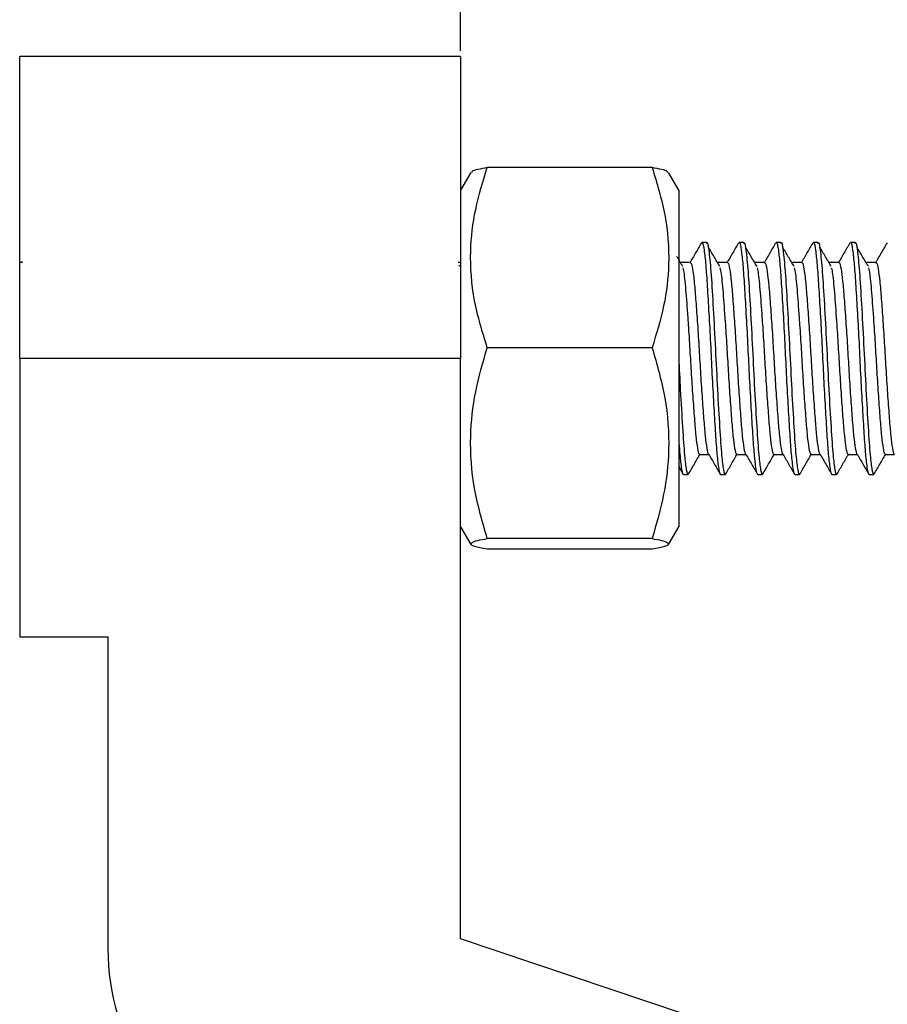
# Model space of a CAD drawing. Header units: millimetres. Extents: x 326 to 586, y 26 to 210.
# Tile 4 of 10: x 421 to 431, y 143 to 154. Entities that reach past the tile are written whole.
import ezdxf

# ---------------------------------------------------------------- set-up
doc = ezdxf.new("R2010")
doc.units = ezdxf.units.MM
doc.header["$PDSIZE"] = -1
doc.layers.add('1轮廓实线层', color=7, linetype='Continuous')
doc.layers.add('7标注层', color=3, linetype='Continuous')
doc.styles.add('SLDTEXTSTYLE5', font='TXT', dxfattribs={"width": 0.7})
doc.dimstyles.new('SLDDIMSTYLE1', dxfattribs={"dimtxt": 3.5, "dimasz": 4.08, "dimexe": 0, "dimexo": 0.0625, "dimgap": 0.875, "dimtad": 2, "dimlfac": 2, "dimrnd": 1e-09, "dimzin": 4, "dimdsep": 46, "dimtxsty": 'SLDTEXTSTYLE5', "dimsah": 1, "dimcen": 0.09, "dimadec": 0, "dimazin": 1, "dimtfac": 1, "dimtmove": 0, "dimatfit": 0, "dimfxl": 1, "dimfrac": 2, "dimtolj": 1, "dimtzin": 12, "dimarcsym": 0})

# ---------------------------------------------------------------- blocks, each defined once
blk = doc.blocks.new('_D_3')
at = {"layer": '7标注层', "color": 0, "lineweight": -2, "transparency": 16777216}
for p, q in [((425.953, 153.566), (425.953, 170.45)), ((430.033, 170.45), (444.623, 170.45)), ((448.703, 143.566), (448.703, 170.45))]:
    blk.add_line(p, q, dxfattribs=at)
at = {"layer": '7标注层', "color": 0, "transparency": 16777216}
for points in [[(430.033, 171.13), (430.033, 169.77), (425.953, 170.45)], [(444.623, 171.13), (444.623, 169.77), (448.703, 170.45)]]:
    blk.add_solid(points, dxfattribs=at)
at = {"layer": 'Defpoints', "color": 0, "transparency": 16777216}
for p in [(448.703, 170.45), (425.953, 153.504), (448.703, 143.504)]:
    blk.add_point(p, dxfattribs=at)
at = {"layer": '7标注层', "color": 0, "transparency": 16777216, "insert": (437.117, 174.825), "char_height": 3.5, "attachment_point": 2}
blk.add_mtext('\\A1;45.50', dxfattribs=at)

msp = doc.modelspace()

# ---------------------------------------------------------------- linework, layer by layer
at = {"layer": '1轮廓实线层'}
for p, q in [((421.203, 150.2539), (421.203, 153.5039)), ((425.953, 153.5039), (421.203, 153.5039)), ((425.953, 153.5039), (425.953, 150.2539)), ((428.0161, 152.309), (426.2399, 152.309)), ((426.0627, 152.2564), (425.953, 152.0664)), ((428.303, 152.0664), (428.1933, 152.2564)), ((428.303, 152.0664), (428.303, 148.4414)), ((428.6029, 151.5039), (428.5529, 151.5039)), ((429.0029, 151.5039), (428.9529, 151.5039)), ((429.4029, 151.5039), (429.3529, 151.5039)), ((429.8029, 151.5039), (429.7529, 151.5039)), ((430.2029, 151.5039), (430.1529, 151.5039)), ((421.228, 151.2874), (421.203, 151.2874)), ((421.2305, 151.2972), (421.2209, 151.2807)), ((425.953, 151.2874), (425.928, 151.2874)), ((425.9464, 151.2435), (425.9368, 151.2596)), ((428.428, 151.2874), (428.328, 151.2874)), ((428.828, 151.2874), (428.728, 151.2874)), ((429.228, 151.2874), (429.128, 151.2874)), ((429.628, 151.2874), (429.528, 151.2874)), ((430.028, 151.2874), (429.928, 151.2874)), ((430.428, 151.2874), (430.328, 151.2874)), ((428.0161, 150.3691), (426.2399, 150.3691)), ((425.953, 150.2539), (421.203, 150.2539)), ((421.203, 150.2539), (421.203, 147.2539)), ((425.953, 144.0039), (425.953, 150.2539)), ((428.528, 149.2204), (428.6269, 149.2204)), ((428.928, 149.2204), (429.0269, 149.2204)), ((429.328, 149.2204), (429.4269, 149.2204)), ((429.728, 149.2204), (429.8269, 149.2204)), ((430.128, 149.2204), (430.2269, 149.2204)), ((430.528, 149.2204), (430.6269, 149.2204)), ((428.303, 149.0892), (428.3524, 149.0039)), ((428.353, 149.0039), (428.403, 149.0039)), ((428.753, 149.0039), (428.803, 149.0039)), ((429.153, 149.0039), (429.203, 149.0039)), ((429.553, 149.0039), (429.603, 149.0039)), ((429.953, 149.0039), (430.003, 149.0039)), ((430.353, 149.0039), (430.403, 149.0039)), ((425.953, 148.4414), (426.0627, 148.2514)), ((428.1933, 148.2514), (428.303, 148.4414)), ((428.0161, 148.314), (426.2399, 148.314)), ((428.0161, 148.1988), (426.2399, 148.1988)), ((421.203, 147.2539), (422.153, 147.2539)), ((422.153, 147.2539), (422.153, 143.8992)), ((445.2628, 137.5178), (425.953, 144.0039))]:
    msp.add_line(p, q, dxfattribs=at)
msp.add_arc((424.653, 143.8992), 2.5, 180, 246.69985, dxfattribs=at)
for points, knots in [([(426.2399, 150.3691), (426.1883, 150.5374), (426.084, 150.8778), (426.0458, 151.3821), (426.1018, 151.8643), (426.1936, 152.1598), (426.2399, 152.309)], [0, 0, 0, 0, 0.2645952, 0.5349275, 0.7653327, 1, 1, 1, 1]), ([(426.2399, 152.309), (426.2043, 152.3022), (426.1329, 152.2886), (426.0706, 152.2709), (426.0733, 152.2601), (426.0742, 152.2563)], [0, 0, 0, 0, 0.3937003, 0.7906479, 1, 1, 1, 1]), ([(428.0161, 152.309), (428.0677, 152.1406), (428.172, 151.8002), (428.2101, 151.2959), (428.1541, 150.8138), (428.0624, 150.5182), (428.0161, 150.3691)], [0, 0, 0, 0, 0.2645952, 0.5349275, 0.7653327, 1, 1, 1, 1]), ([(428.1813, 152.2563), (428.1824, 152.2601), (428.1856, 152.2708), (428.1232, 152.2885), (428.0519, 152.3021), (428.0161, 152.309)], [0, 0, 0, 0, 0.209319, 0.6027369, 1, 1, 1, 1]), ([(428.5471, 151.4981), (428.526, 151.4618), (428.484, 151.3893), (428.442, 151.3169), (428.4209, 151.2807)], [0, 0, 0, 0, 0.5001527, 1, 1, 1, 1]), ([(428.5529, 151.4936), (428.555, 151.4963), (428.5626, 151.5059), (428.5764, 151.4299), (428.594, 151.2714), (428.6101, 151.0351), (428.6276, 150.7448), (428.6451, 150.419), (428.6612, 150.0817), (428.6787, 149.7564), (428.6962, 149.4672), (428.7122, 149.2321), (428.7299, 149.0756), (428.7434, 149.0016), (428.7507, 149.0111), (428.7524, 149.0135)], [0, 0, 0, 0, 0.0321228, 0.1179713, 0.2040856, 0.2882894, 0.3742477, 0.460273, 0.5444687, 0.6305244, 0.7164482, 0.8006599, 0.8868005, 0.9726105, 1, 1, 1, 1]), ([(428.6029, 151.493), (428.6041, 151.4965), (428.6128, 151.5207), (428.6297, 151.4123), (428.6523, 151.1694), (428.6747, 150.797), (428.6981, 150.3608), (428.7198, 149.9087), (428.7437, 149.5026), (428.7638, 149.2067), (428.7847, 149.0419), (428.7989, 148.9924), (428.8068, 149.0095), (428.8088, 149.0137)], [0, 0, 0, 0, 0.0182436, 0.1289293, 0.2391321, 0.3490723, 0.4599398, 0.5692547, 0.680503, 0.7895354, 0.8809612, 0.9710452, 1, 1, 1, 1]), ([(428.7464, 151.2435), (428.7255, 151.2785), (428.6836, 151.3485), (428.6418, 151.4188), (428.6209, 151.4539)], [0, 0, 0, 0, 0.4999649, 1, 1, 1, 1]), ([(428.9471, 151.4981), (428.926, 151.4618), (428.884, 151.3893), (428.842, 151.3169), (428.8209, 151.2807)], [0, 0, 0, 0, 0.5001527, 1, 1, 1, 1]), ([(428.9529, 151.4936), (428.955, 151.4963), (428.9626, 151.5059), (428.9764, 151.4299), (428.994, 151.2714), (429.0101, 151.0351), (429.0276, 150.7448), (429.0451, 150.419), (429.0612, 150.0817), (429.0787, 149.7564), (429.0962, 149.4672), (429.1122, 149.2321), (429.1299, 149.0756), (429.1434, 149.0016), (429.1507, 149.0111), (429.1524, 149.0135)], [0, 0, 0, 0, 0.0321228, 0.1179713, 0.2040856, 0.2882894, 0.3742477, 0.460273, 0.5444687, 0.6305244, 0.7164482, 0.8006599, 0.8868005, 0.9726105, 1, 1, 1, 1]), ([(429.0029, 151.493), (429.0041, 151.4965), (429.0128, 151.5207), (429.0297, 151.4123), (429.0523, 151.1694), (429.0747, 150.797), (429.0981, 150.3608), (429.1198, 149.9087), (429.1437, 149.5026), (429.1638, 149.2067), (429.1847, 149.0419), (429.1989, 148.9924), (429.2068, 149.0095), (429.2088, 149.0137)], [0, 0, 0, 0, 0.0182436, 0.1289293, 0.2391321, 0.3490723, 0.4599398, 0.5692547, 0.680503, 0.7895354, 0.8809612, 0.9710452, 1, 1, 1, 1]), ([(429.1464, 151.2435), (429.1255, 151.2785), (429.0836, 151.3485), (429.0418, 151.4188), (429.0209, 151.4539)], [0, 0, 0, 0, 0.4999649, 1, 1, 1, 1]), ([(429.3471, 151.4981), (429.326, 151.4618), (429.284, 151.3893), (429.242, 151.3169), (429.2209, 151.2807)], [0, 0, 0, 0, 0.5001527, 1, 1, 1, 1]), ([(429.3529, 151.4936), (429.355, 151.4963), (429.3626, 151.5059), (429.3764, 151.4299), (429.394, 151.2714), (429.4101, 151.0351), (429.4276, 150.7448), (429.4451, 150.419), (429.4612, 150.0817), (429.4787, 149.7564), (429.4962, 149.4672), (429.5122, 149.2321), (429.5299, 149.0756), (429.5434, 149.0016), (429.5507, 149.0111), (429.5524, 149.0135)], [0, 0, 0, 0, 0.0321228, 0.1179713, 0.2040856, 0.2882894, 0.3742477, 0.460273, 0.5444687, 0.6305244, 0.7164482, 0.8006599, 0.8868005, 0.9726105, 1, 1, 1, 1]), ([(429.4029, 151.493), (429.4041, 151.4965), (429.4128, 151.5207), (429.4297, 151.4123), (429.4523, 151.1694), (429.4747, 150.797), (429.4981, 150.3608), (429.5198, 149.9087), (429.5437, 149.5026), (429.5638, 149.2067), (429.5847, 149.0419), (429.5989, 148.9924), (429.6068, 149.0095), (429.6088, 149.0137)], [0, 0, 0, 0, 0.0182436, 0.1289293, 0.2391321, 0.3490723, 0.4599398, 0.5692547, 0.680503, 0.7895354, 0.8809612, 0.9710452, 1, 1, 1, 1]), ([(429.5464, 151.2435), (429.5255, 151.2785), (429.4836, 151.3485), (429.4418, 151.4188), (429.4209, 151.4539)], [0, 0, 0, 0, 0.4999649, 1, 1, 1, 1]), ([(429.7471, 151.4981), (429.726, 151.4618), (429.684, 151.3893), (429.642, 151.3169), (429.6209, 151.2807)], [0, 0, 0, 0, 0.5001527, 1, 1, 1, 1]), ([(429.7529, 151.4936), (429.755, 151.4963), (429.7626, 151.5059), (429.7764, 151.4299), (429.794, 151.2714), (429.8101, 151.0351), (429.8276, 150.7448), (429.8451, 150.419), (429.8612, 150.0817), (429.8787, 149.7564), (429.8962, 149.4672), (429.9122, 149.2321), (429.9299, 149.0756), (429.9434, 149.0016), (429.9507, 149.0111), (429.9524, 149.0135)], [0, 0, 0, 0, 0.0321228, 0.1179713, 0.2040856, 0.2882894, 0.3742477, 0.460273, 0.5444687, 0.6305244, 0.7164482, 0.8006599, 0.8868005, 0.9726105, 1, 1, 1, 1]), ([(429.8029, 151.493), (429.8041, 151.4965), (429.8128, 151.5207), (429.8297, 151.4123), (429.8523, 151.1694), (429.8747, 150.797), (429.8981, 150.3608), (429.9198, 149.9087), (429.9437, 149.5026), (429.9638, 149.2067), (429.9847, 149.0419), (429.9989, 148.9924), (430.0068, 149.0095), (430.0088, 149.0137)], [0, 0, 0, 0, 0.0182436, 0.1289293, 0.2391321, 0.3490723, 0.4599398, 0.5692547, 0.680503, 0.7895354, 0.8809612, 0.9710452, 1, 1, 1, 1]), ([(429.9464, 151.2435), (429.9255, 151.2785), (429.8836, 151.3485), (429.8418, 151.4188), (429.8209, 151.4539)], [0, 0, 0, 0, 0.4999649, 1, 1, 1, 1]), ([(430.1471, 151.4981), (430.126, 151.4618), (430.084, 151.3893), (430.042, 151.3169), (430.0209, 151.2807)], [0, 0, 0, 0, 0.5001527, 1, 1, 1, 1]), ([(430.1529, 151.4936), (430.155, 151.4963), (430.1626, 151.5059), (430.1764, 151.4299), (430.194, 151.2714), (430.2101, 151.0351), (430.2276, 150.7448), (430.2451, 150.419), (430.2612, 150.0817), (430.2787, 149.7564), (430.2962, 149.4672), (430.3122, 149.2321), (430.3299, 149.0756), (430.3434, 149.0016), (430.3507, 149.0111), (430.3524, 149.0135)], [0, 0, 0, 0, 0.0321228, 0.1179713, 0.2040856, 0.2882894, 0.3742477, 0.460273, 0.5444687, 0.6305244, 0.7164482, 0.8006599, 0.8868005, 0.9726105, 1, 1, 1, 1]), ([(430.2029, 151.493), (430.2041, 151.4965), (430.2128, 151.5207), (430.2297, 151.4123), (430.2523, 151.1694), (430.2747, 150.797), (430.2981, 150.3608), (430.3198, 149.9087), (430.3437, 149.5026), (430.3638, 149.2067), (430.3847, 149.0419), (430.3989, 148.9924), (430.4068, 149.0095), (430.4088, 149.0137)], [0, 0, 0, 0, 0.0182436, 0.1289293, 0.2391321, 0.3490723, 0.4599398, 0.5692547, 0.680503, 0.7895354, 0.8809612, 0.9710452, 1, 1, 1, 1]), ([(430.3464, 151.2435), (430.3255, 151.2785), (430.2836, 151.3485), (430.2418, 151.4188), (430.2209, 151.4539)], [0, 0, 0, 0, 0.4999649, 1, 1, 1, 1]), ([(430.5471, 151.4981), (430.526, 151.4618), (430.484, 151.3893), (430.442, 151.3169), (430.4209, 151.2807)], [0, 0, 0, 0, 0.5001527, 1, 1, 1, 1]), ([(428.3464, 151.2435), (428.3255, 151.2785), (428.3037, 151.3149), (428.282, 151.3513), (428.2812, 151.3527)], [0, 0, 0, 0, 0.9627443, 1, 1, 1, 1]), ([(428.3465, 151.229), (428.3492, 151.2205), (428.3595, 151.1879), (428.3774, 151.0034), (428.3931, 150.7915), (428.4077, 150.581), (428.4203, 150.3874), (428.4362, 150.1106), (428.4537, 149.8426), (428.4712, 149.6034), (428.4872, 149.4091), (428.5049, 149.2795), (428.5186, 149.218), (428.5261, 149.2265), (428.528, 149.2287)], [0, 0, 0, 0, 0.0438565, 0.1687835, 0.293412, 0.3103744, 0.4039489, 0.4955419, 0.5901849, 0.6846826, 0.7772927, 0.8720294, 0.9664015, 1, 1, 1, 1]), ([(428.428, 151.2799), (428.43, 151.2817), (428.4376, 151.2882), (428.4514, 151.2265), (428.469, 151.0951), (428.4851, 150.8998), (428.5026, 150.6598), (428.5201, 150.3904), (428.5362, 150.1115), (428.5537, 149.8426), (428.5712, 149.6035), (428.5872, 149.409), (428.6049, 149.2799), (428.6182, 149.2189), (428.6253, 149.2263), (428.6268, 149.228)], [0, 0, 0, 0, 0.0320541, 0.1181745, 0.2045622, 0.2890288, 0.3752596, 0.4615579, 0.5460163, 0.632345, 0.7185413, 0.8030158, 0.8894299, 0.9755116, 1, 1, 1, 1]), ([(428.7465, 151.229), (428.7492, 151.2205), (428.7595, 151.1879), (428.7774, 151.0034), (428.7931, 150.7915), (428.8077, 150.581), (428.8203, 150.3874), (428.8362, 150.1106), (428.8537, 149.8426), (428.8712, 149.6034), (428.8872, 149.4091), (428.9049, 149.2795), (428.9186, 149.218), (428.9261, 149.2265), (428.928, 149.2287)], [0, 0, 0, 0, 0.0438565, 0.16878347, 0.29341202, 0.31037436, 0.40394893, 0.49554186, 0.59018489, 0.68468258, 0.77729275, 0.87202936, 0.96640153, 1, 1, 1, 1]), ([(428.828, 151.2799), (428.83, 151.2817), (428.8376, 151.2882), (428.8514, 151.2265), (428.869, 151.0951), (428.8851, 150.8998), (428.9026, 150.6598), (428.9201, 150.3904), (428.9362, 150.1115), (428.9537, 149.8426), (428.9712, 149.6035), (428.9872, 149.409), (429.0049, 149.2799), (429.0182, 149.2189), (429.0253, 149.2263), (429.0268, 149.228)], [0, 0, 0, 0, 0.0320541, 0.1181745, 0.2045622, 0.2890288, 0.3752596, 0.4615579, 0.5460163, 0.632345, 0.7185413, 0.8030158, 0.8894299, 0.9755116, 1, 1, 1, 1]), ([(429.1465, 151.229), (429.1492, 151.2205), (429.1595, 151.1879), (429.1774, 151.0034), (429.1931, 150.7915), (429.2077, 150.581), (429.2203, 150.3874), (429.2362, 150.1106), (429.2537, 149.8426), (429.2712, 149.6034), (429.2872, 149.4091), (429.3049, 149.2795), (429.3186, 149.218), (429.3261, 149.2265), (429.328, 149.2287)], [0, 0, 0, 0, 0.0438565, 0.16878347, 0.29341202, 0.31037436, 0.40394893, 0.49554186, 0.59018489, 0.68468258, 0.77729275, 0.87202936, 0.96640153, 1, 1, 1, 1]), ([(429.228, 151.2799), (429.23, 151.2817), (429.2376, 151.2882), (429.2514, 151.2265), (429.269, 151.0951), (429.2851, 150.8998), (429.3026, 150.6598), (429.3201, 150.3904), (429.3362, 150.1115), (429.3537, 149.8426), (429.3712, 149.6035), (429.3872, 149.409), (429.4049, 149.2799), (429.4182, 149.2189), (429.4253, 149.2263), (429.4268, 149.228)], [0, 0, 0, 0, 0.0320541, 0.1181745, 0.2045622, 0.2890288, 0.3752596, 0.4615579, 0.5460163, 0.632345, 0.7185413, 0.8030158, 0.8894299, 0.9755116, 1, 1, 1, 1]), ([(429.5465, 151.229), (429.5492, 151.2205), (429.5595, 151.1879), (429.5774, 151.0034), (429.5931, 150.7915), (429.6077, 150.581), (429.6203, 150.3874), (429.6362, 150.1106), (429.6537, 149.8426), (429.6712, 149.6034), (429.6872, 149.4091), (429.7049, 149.2795), (429.7186, 149.218), (429.7261, 149.2265), (429.728, 149.2287)], [0, 0, 0, 0, 0.0438565, 0.16878347, 0.29341202, 0.31037436, 0.40394893, 0.49554186, 0.59018489, 0.68468258, 0.77729275, 0.87202936, 0.96640153, 1, 1, 1, 1]), ([(429.628, 151.2799), (429.63, 151.2817), (429.6376, 151.2882), (429.6514, 151.2265), (429.669, 151.0951), (429.6851, 150.8998), (429.7026, 150.6598), (429.7201, 150.3904), (429.7362, 150.1115), (429.7537, 149.8426), (429.7712, 149.6035), (429.7872, 149.409), (429.8049, 149.2799), (429.8182, 149.2189), (429.8253, 149.2263), (429.8268, 149.228)], [0, 0, 0, 0, 0.0320541, 0.1181745, 0.2045622, 0.2890288, 0.3752596, 0.4615579, 0.5460163, 0.632345, 0.7185413, 0.8030158, 0.8894299, 0.9755116, 1, 1, 1, 1]), ([(429.9465, 151.229), (429.9492, 151.2205), (429.9595, 151.1879), (429.9774, 151.0034), (429.9931, 150.7915), (430.0077, 150.581), (430.0203, 150.3874), (430.0362, 150.1106), (430.0537, 149.8426), (430.0712, 149.6034), (430.0872, 149.4091), (430.1049, 149.2795), (430.1186, 149.218), (430.1261, 149.2265), (430.128, 149.2287)], [0, 0, 0, 0, 0.0438565, 0.16878347, 0.29341202, 0.31037436, 0.40394893, 0.49554186, 0.59018489, 0.68468258, 0.77729275, 0.87202936, 0.96640153, 1, 1, 1, 1]), ([(430.028, 151.2799), (430.03, 151.2817), (430.0376, 151.2882), (430.0514, 151.2265), (430.069, 151.0951), (430.0851, 150.8998), (430.1026, 150.6598), (430.1201, 150.3904), (430.1362, 150.1115), (430.1537, 149.8426), (430.1712, 149.6035), (430.1872, 149.409), (430.2049, 149.2799), (430.2182, 149.2189), (430.2253, 149.2263), (430.2268, 149.228)], [0, 0, 0, 0, 0.0320541, 0.1181745, 0.2045622, 0.2890288, 0.3752596, 0.4615579, 0.5460163, 0.632345, 0.7185413, 0.8030158, 0.8894299, 0.9755116, 1, 1, 1, 1]), ([(430.3465, 151.229), (430.3492, 151.2205), (430.3595, 151.1879), (430.3774, 151.0034), (430.3931, 150.7915), (430.4077, 150.581), (430.4203, 150.3874), (430.4362, 150.1106), (430.4537, 149.8426), (430.4712, 149.6034), (430.4872, 149.4091), (430.5049, 149.2795), (430.5186, 149.218), (430.5261, 149.2265), (430.528, 149.2287)], [0, 0, 0, 0, 0.0438565, 0.16878347, 0.29341202, 0.31037436, 0.40394893, 0.49554186, 0.59018489, 0.68468258, 0.77729275, 0.87202936, 0.96640153, 1, 1, 1, 1]), ([(430.428, 151.2799), (430.43, 151.2817), (430.4376, 151.2882), (430.4514, 151.2265), (430.469, 151.0951), (430.4851, 150.8998), (430.5026, 150.6598), (430.5201, 150.3904), (430.5362, 150.1115), (430.5537, 149.8426), (430.5712, 149.6035), (430.5872, 149.409), (430.6049, 149.2799), (430.6182, 149.2189), (430.6253, 149.2263), (430.6268, 149.228)], [0, 0, 0, 0, 0.0320541, 0.1181745, 0.2045622, 0.2890288, 0.3752596, 0.4615579, 0.5460163, 0.632345, 0.7185413, 0.8030158, 0.8894299, 0.9755116, 1, 1, 1, 1]), ([(426.2399, 148.314), (426.1883, 148.4923), (426.084, 148.8529), (426.0458, 149.3872), (426.1018, 149.8979), (426.1936, 150.2111), (426.2399, 150.3691)], [0, 0, 0, 0, 0.2645952, 0.5349275, 0.7653327, 1, 1, 1, 1]), ([(428.0161, 150.3691), (428.0677, 150.1907), (428.172, 149.8301), (428.2101, 149.2958), (428.1541, 148.7851), (428.0624, 148.472), (428.0161, 148.314)], [0, 0, 0, 0, 0.2645952, 0.5349275, 0.7653327, 1, 1, 1, 1]), ([(428.303, 150.2568), (428.3086, 150.1426), (428.3217, 149.8778), (428.3437, 149.5027), (428.3638, 149.2067), (428.3847, 149.0419), (428.3989, 148.9924), (428.4068, 149.0095), (428.4088, 149.0137)], [0, 0, 0, 0, 0.1639477, 0.3798744, 0.5915001, 0.7689525, 0.9438004, 1, 1, 1, 1]), ([(428.303, 149.3779), (428.3061, 149.332), (428.3147, 149.2046), (428.3299, 149.0776), (428.3434, 149.0014), (428.3507, 149.0111), (428.3524, 149.0135)], [0, 0, 0, 0, 0.1958366, 0.5433387, 0.8895073, 1, 1, 1, 1]), ([(428.4087, 149.0093), (428.4297, 149.0455), (428.4717, 149.118), (428.5137, 149.1904), (428.5347, 149.2266)], [0, 0, 0, 0, 0.5001296, 1, 1, 1, 1]), ([(428.6268, 149.2206), (428.6478, 149.1845), (428.6896, 149.1122), (428.7315, 149.04), (428.7524, 149.0039)], [0, 0, 0, 0, 0.4999546, 1, 1, 1, 1]), ([(428.8087, 149.0093), (428.8297, 149.0455), (428.8717, 149.118), (428.9137, 149.1904), (428.9347, 149.2266)], [0, 0, 0, 0, 0.5001296, 1, 1, 1, 1]), ([(429.0268, 149.2206), (429.0478, 149.1845), (429.0896, 149.1122), (429.1315, 149.04), (429.1524, 149.0039)], [0, 0, 0, 0, 0.4999546, 1, 1, 1, 1]), ([(429.2087, 149.0093), (429.2297, 149.0455), (429.2717, 149.118), (429.3137, 149.1904), (429.3347, 149.2266)], [0, 0, 0, 0, 0.5001296, 1, 1, 1, 1]), ([(429.4268, 149.2206), (429.4478, 149.1845), (429.4896, 149.1122), (429.5315, 149.04), (429.5524, 149.0039)], [0, 0, 0, 0, 0.4999546, 1, 1, 1, 1]), ([(429.6087, 149.0093), (429.6297, 149.0455), (429.6717, 149.118), (429.7137, 149.1904), (429.7347, 149.2266)], [0, 0, 0, 0, 0.5001296, 1, 1, 1, 1]), ([(429.8268, 149.2206), (429.8478, 149.1845), (429.8896, 149.1122), (429.9315, 149.04), (429.9524, 149.0039)], [0, 0, 0, 0, 0.4999546, 1, 1, 1, 1]), ([(430.0087, 149.0093), (430.0297, 149.0455), (430.0717, 149.118), (430.1137, 149.1904), (430.1347, 149.2266)], [0, 0, 0, 0, 0.5001296, 1, 1, 1, 1]), ([(430.2268, 149.2206), (430.2478, 149.1845), (430.2896, 149.1122), (430.3315, 149.04), (430.3524, 149.0039)], [0, 0, 0, 0, 0.4999546, 1, 1, 1, 1]), ([(430.4087, 149.0093), (430.4297, 149.0455), (430.4717, 149.118), (430.5137, 149.1904), (430.5347, 149.2266)], [0, 0, 0, 0, 0.5001296, 1, 1, 1, 1]), ([(426.2399, 148.1988), (426.2124, 148.2038), (426.134, 148.2182), (426.0554, 148.2429), (426.0595, 148.2696), (426.1304, 148.2935), (426.2033, 148.3071), (426.2399, 148.314)], [0, 0, 0, 0, 0.1338174, 0.3829571, 0.6381988, 0.8182197, 1, 1, 1, 1]), ([(428.0161, 148.314), (428.0524, 148.3072), (428.1253, 148.2935), (428.1957, 148.27), (428.201, 148.2431), (428.1233, 148.2184), (428.0435, 148.2038), (428.0161, 148.1988)], [0, 0, 0, 0, 0.1801567, 0.3617993, 0.610638, 0.8661831, 1, 1, 1, 1])]:
    msp.add_open_spline(points, degree=3, knots=knots, dxfattribs=at)

# ---------------------------------------------------------------- dimensions: what is measured, and where the dimension line sits
at = {"layer": '7标注层'}
dim = msp.add_linear_dim(base=(448.703, 170.4503), p1=(425.953, 153.5039), p2=(448.703, 143.5039), dimstyle='SLDDIMSTYLE1', override={"dimtxsty": 'Standard'}, dxfattribs=at)
dim.commit()
dim.dimension.update_dxf_attribs({"geometry": '_D_3', "text_midpoint": (437.1172, 170.4503), "dimtype": 160})

doc.saveas('drawing.dxf')
